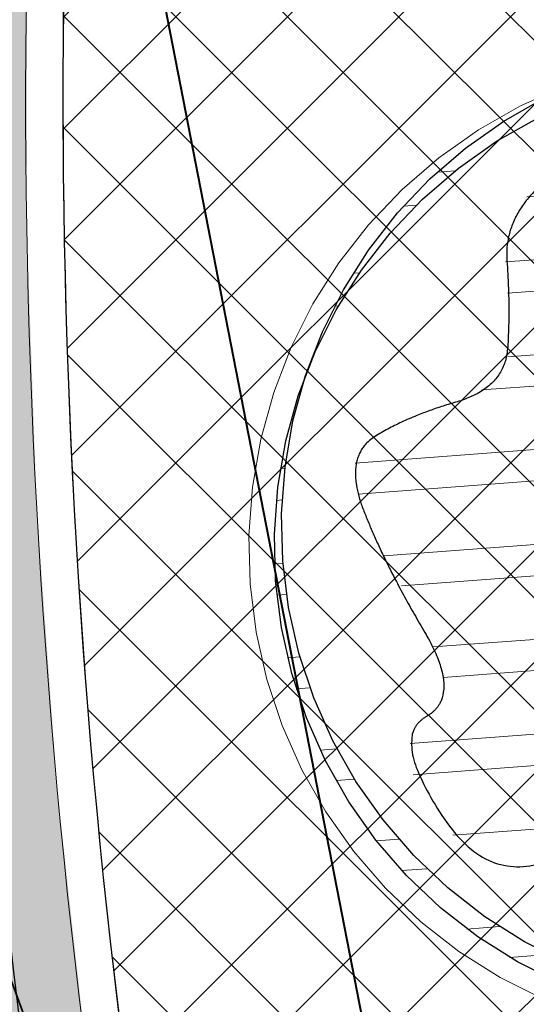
# Model space of a CAD drawing. Header units: metres. Extents: x 538891 to 1080079, y 6588829 to 13178720.
# Tile 31 of 256: x 538957.08 to 538959.11, y 6589557.1 to 6589561.06. Entities that reach past the tile are written whole.
import ezdxf

# ---------------------------------------------------------------- set-up
doc = ezdxf.new("R2010")
doc.units = ezdxf.units.M
doc.header["$LTSCALE"] = 0.4
doc.linetypes.add('#13_Kolde pst HP -xref$0$DASHED', pattern=[47.625, 31.75, -15.875])
doc.linetypes.add('#16_019061_PP_TL_liiklusskeem$0$DASHED2', pattern=[0.9375000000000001, 0.625, -0.3125000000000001])
doc.layers.add('KOLDE PST', color=7, linetype='Continuous')
pattern_1 = [(44.99999999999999, (0, 0), (-0.2694076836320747, 0.2694076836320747), []), (44.99999999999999, (0.1796052, 0), (-0.2694076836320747, 0.2694076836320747), [])]

# ---------------------------------------------------------------- blocks, each defined once
blk = doc.blocks.new('#9_019061_PP_TL (2D)')
at = {"linetype": 'Continuous', "lineweight": 0, "true_color": 0xd6d6d6}
h = blk.add_hatch(color=254, dxfattribs=at)
h.paths.add_polyline_path([(538956.6193590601, 6589596.41802614), (538956.3989647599, 6589594.93139164), (538955.55674598, 6589591.01676232), (538954.1327321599, 6589584.39795221), (538946.05537983, 6589550.90383911), (538946.13165292, 6589549.477311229), (538946.40056333, 6589548.074283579), (538946.85714852, 6589546.72064797), (538947.4929825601, 6589545.44138472), (538948.29633163, 6589544.26010166), (538949.25237051, 6589543.19859846), (538950.3434562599, 6589542.27646436), (538951.5494536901, 6589541.51071664), (538969.57501774, 6589536.75315713), (538970.39552595, 6589536.52723361), (538971.21104196, 6589536.283905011), (538972.0211965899, 6589536.02328146), (538972.82562312, 6589535.74548096), (538973.6239574, 6589535.450629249), (538974.41583806, 6589535.1388598), (538975.20090662, 6589534.81031375), (538975.97880782, 6589534.46514003), (538985.31473455, 6589530.20311808), (538985.8981604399, 6589529.94423779), (538986.48696187, 6589529.69782825), (538987.08087236, 6589529.46400116), (538987.67962307, 6589529.24286238), (538988.28294297, 6589529.034512), (538988.89055894, 6589528.83904434), (538989.50219595, 6589528.65654789), (538990.1175771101, 6589528.48710525), (539013.92108795, 6589522.20454904), (539014.57692044, 6589522.03665834), (539015.23804937, 6589521.89101471), (539015.90372037, 6589521.76778467), (539016.57317381, 6589521.66710883), (539017.24564573, 6589521.58910209), (539017.9203687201, 6589521.533853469), (539018.59657282, 6589521.50142601), (539019.27348638, 6589521.49185671), (539025.96162609, 6589521.51088948), (539026.83438784, 6589521.50385097), (539027.70678827, 6589521.47777195), (539028.57841202, 6589521.4326647), (539029.4488441, 6589521.3685507), (539030.31767011, 6589521.28546048), (539031.1844764, 6589521.18343359), (539032.04885027, 6589521.06251862), (539032.9103802, 6589520.92277313), (539044.81839483, 6589518.86013548), (539077.29701027, 6589513.2250818), (539077.29612205, 6589513.225235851), (539079.02421934, 6589512.91758629), (539080.74949958, 6589512.59451263), (539082.4718251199, 6589512.25604067), (539084.19105851, 6589511.9021974), (539085.90706257, 6589511.53301107), (539087.61970039, 6589511.14851113), (539089.32883531, 6589510.74872826), (539091.03433096, 6589510.33369436), (539276.90606721, 6589464.22134751), (539339.9936253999, 6589448.57014942), (539463.2277262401, 6589417.997380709), (539592.90629901, 6589386.49671385), (539593.49209626, 6589386.288094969), (539594.02229988, 6589385.96318826), (539594.47412995, 6589385.53595315), (539594.82817383, 6589385.02474557), (539595.06922021, 6589384.4515293), (539595.18691267, 6589383.840932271), (539595.1761946, 6589383.21918845), (539595.03752651, 6589382.61301074), (539593.52625963, 6589378.18230059), (539596.7400267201, 6589377.66405093), (539598.090793, 6589381.52482824), (539598.4094666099, 6589382.21502654), (539598.8526803, 6589382.832673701), (539599.40450341, 6589383.35556723), (539600.04509999, 6589383.7649111), (539600.75144304, 6589384.045990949), (539601.4981421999, 6589384.18870304), (539602.25835649, 6589384.1879174), (539603.0047590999, 6589384.04366227), (539622.83862668, 6589379.225749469), (539623.37004212, 6589379.092801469), (539623.89958709, 6589378.95258846), (539624.42716226, 6589378.805136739), (539624.9526686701, 6589378.65047396), (539625.4760077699, 6589378.488629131), (539625.99708141, 6589378.3196326), (539626.51579186, 6589378.14351607), (539627.03204182, 6589377.96031257), (539648.61442338, 6589370.13449057), (539669.02104417, 6589365.17744832), (539681.01929537, 6589364.91420599), (539681.156174, 6589364.90932643), (539681.29286762, 6589364.900699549), (539681.42927367, 6589364.888331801), (539681.56528977, 6589364.872232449), (539681.70081387, 6589364.85241358), (539681.83574428, 6589364.82889007), (539681.96997973, 6589364.80167956), (539682.1034195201, 6589364.77080249), (539700.86028847, 6589360.15904168), (539822.14262904, 6589329.98520529), (539839.2493774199, 6589325.72921695), (539975.19087125, 6589291.90832948), (539998.09488146, 6589286.210040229), (540004.49806329, 6589284.61699248), (540014.90875727, 6589282.02691567), (540081.53122417, 6589265.45191055), (540091.23903624, 6589263.03937474), (540093.08644646, 6589262.70172835), (540094.9573823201, 6589262.538852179), (540096.83534715, 6589262.55218234), (540098.7037823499, 6589262.74160131), (540100.5462133, 6589263.10543892), (540102.3463947, 6589263.64048709), (540104.08845377, 6589264.34202813), (540105.7570302, 6589265.20387632), (540119.54491084, 6589273.16693413), (540135.0211853, 6589282.10510754), (540150.08071912, 6589290.80259641), (540150.79983188, 6589291.121360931), (540151.56692414, 6589291.29543981), (540152.35318846, 6589291.318295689), (540153.1290974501, 6589291.18907022), (540153.86551258, 6589290.91261637), (540154.53477849, 6589290.499316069), (540155.11176152, 6589289.96469044), (540155.57479363, 6589289.328816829), (540156.315, 6589288.29), (540147.1726425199, 6589305.88626609), (540145.4996302, 6589308.99316915), (540145.7856587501, 6589308.19039577), (540145.9390198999, 6589307.3521012), (540145.95573054, 6589306.500057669), (540145.83535667, 6589305.65639449), (540145.58102465, 6589304.84302333), (540145.19933999, 6589304.081069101), (540144.70021583, 6589303.39032131), (540144.0966168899, 6589302.7887184), (540139.37331842, 6589298.965877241), (540138.75321435, 6589298.47207475), (540138.12535974, 6589297.98816512), (540137.48991238, 6589297.51426996), (540136.84703201, 6589297.0505084), (540136.1968802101, 6589296.596996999), (540135.53962038, 6589296.15384975), (540134.87541775, 6589295.72117803), (540134.2044392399, 6589295.29909061), (540108.4754501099, 6589279.39720579), (540107.332497, 6589278.725243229), (540106.16097061, 6589278.104436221), (540104.96315847, 6589277.535998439), (540103.7414001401, 6589277.02104017), (540102.49808197, 6589276.56056722), (540101.23563238, 6589276.155478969), (540099.95651721, 6589275.806566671), (540098.66323481, 6589275.51451178), (540097.1702847, 6589275.245979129), (540095.6669535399, 6589275.043481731), (540094.1561606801, 6589274.90741288), (540092.64084001, 6589274.83803683), (540091.12393418, 6589274.83548829), (540089.60838894, 6589274.899772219), (540088.0971474, 6589275.03076379), (540086.5931442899, 6589275.2282086), (540086.0127365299, 6589275.33417249), (540071.04459892, 6589278.06687555), (540070.7354442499, 6589278.13348394), (540045.33390995, 6589284.453132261), (540008.50654189, 6589293.61541403), (539981.79656241, 6589300.26059046), (539962.6338178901, 6589305.02809012), (539854.99138972, 6589331.80845238), (539839.26588418, 6589335.72080128), (539795.80243452, 6589346.53407395), (539779.96112543, 6589350.47523361), (539747.85217038, 6589358.4636213), (539745.86378398, 6589358.958312), (539683.74333918, 6589374.41325894), (539643.8005103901, 6589384.115908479), (539626.57290612, 6589388.30072492), (539624.4706958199, 6589388.81138003), (539620.5837311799, 6589389.75557594), (539620.0427497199, 6589389.89098812), (539619.50370868, 6589390.0339292), (539618.96671284, 6589390.18437141), (539618.43186657, 6589390.342285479), (539617.89927383, 6589390.50764075), (539617.36903814, 6589390.680405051), (539616.84126256, 6589390.860544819), (539616.31604968, 6589391.04802504), (539594.78122279, 6589398.90477751), (539574.37465845, 6589403.86180604), (539564.61568274, 6589406.2323923), (539550.3198177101, 6589406.91667554), (539550.20098996, 6589406.923781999), (539550.08236507, 6589406.93371529), (539549.96401027, 6589406.9464698), (539549.84599265, 6589406.96203829), (539549.72837911, 6589406.98041193), (539549.6112363, 6589407.00158031), (539549.49463065, 6589407.02553144), (539549.37862822, 6589407.052251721), (539480.2170212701, 6589423.85253488), (539479.28641654, 6589424.17865721), (539478.43791386, 6589424.68107552), (539477.70451598, 6589425.34024811), (539477.1147486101, 6589426.13053629), (539476.69155091, 6589427.02120158), (539476.45138327, 6589427.97760132), (539476.40358708, 6589428.96253607), (539476.55001905, 6589429.93769713), (539476.92070913, 6589431.41722542), (539476.93729025, 6589431.485579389), (539476.95419614, 6589431.55385376), (539476.9714264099, 6589431.62204699), (539476.98898067, 6589431.69015753), (539477.00685853, 6589431.75818386), (539477.02505957, 6589431.82612442), (539477.0435834, 6589431.89397769), (539477.06242958, 6589431.961742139), (539470.25729833, 6589433.64087184), (539470.21817861, 6589433.479828), (539469.7494416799, 6589431.55018198), (539469.42454196, 6589430.62220847), (539468.92433193, 6589429.775754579), (539468.2681516, 6589429.043551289), (539467.48137403, 6589428.4539113), (539466.5944221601, 6589428.02963468), (539465.64159247, 6589427.787127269), (539464.65972877, 6589427.7357663), (539463.68679757, 6589427.87753778), (539425.88646172, 6589437.25530673), (539382.40752409, 6589445.67583381), (539380.49885629, 6589446.05190841), (539378.5926672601, 6589446.440351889), (539376.68903717, 6589446.84114792), (539374.78804607, 6589447.254279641), (539372.88977389, 6589447.67972969), (539370.99430047, 6589448.11748016), (539369.1017055, 6589448.56751266), (539367.2120685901, 6589449.02980825), (539341.67913904, 6589455.364194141), (539278.59158085, 6589471.015392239), (539243.81345226, 6589479.6433911), (539240.0156879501, 6589480.58556675), (539092.71984464, 6589517.12773908), (539090.9535934, 6589517.5575579), (539089.1835732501, 6589517.97158241), (539087.4099254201, 6589518.36977955), (539085.63279142, 6589518.75211756), (539083.8523130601, 6589519.11856593), (539082.06863241, 6589519.46909542), (539080.28189178, 6589519.80367807), (539078.49223375, 6589520.12228717), (539055.0240151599, 6589524.192231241), (539045.0255156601, 6589525.93903653), (539044.50904631, 6589526.04558546), (539043.99402652, 6589526.15893394), (539043.48054581, 6589526.27906226), (539042.96869341, 6589526.405949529), (539042.45855829, 6589526.539573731), (539041.95022913, 6589526.6799116), (539041.44379426, 6589526.826938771), (539040.93934163, 6589526.98062937), (539020.28307481, 6589533.42304883), (539020.12443118, 6589533.47204631), (539019.96551883, 6589533.52016512), (539019.80634259, 6589533.56740367), (539019.6469073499, 6589533.61376052), (539019.48721798, 6589533.659234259), (539019.32727939, 6589533.70382348), (539019.16709645, 6589533.74752683), (539019.0066741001, 6589533.790342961), (539001.44627373, 6589538.42512996), (539000.92101949, 6589538.55618485), (539000.39241061, 6589538.67297552), (538999.86083439, 6589538.775416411), (538999.32668031, 6589538.86343246), (538998.79033972, 6589538.93695919), (538998.25220558, 6589538.99594272), (538997.71267217, 6589539.04033983), (538997.1721347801, 6589539.07011806), (538990.9006555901, 6589539.33053407), (538989.81956757, 6589539.390088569), (538988.7404874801, 6589539.478881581), (538987.66420594, 6589539.59684812), (538986.59151154, 6589539.74390177), (538985.52319023, 6589539.91993478), (538984.46002475, 6589540.12481817), (538983.40279407, 6589540.358401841), (538982.3522727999, 6589540.62051462), (538976.47726105, 6589542.17113007), (538972.35730031, 6589543.37616975), (538966.36673604, 6589545.17003587), (538965.4460479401, 6589545.54056831), (538964.5533182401, 6589545.97415169), (538963.69285868, 6589546.468692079), (538962.86882505, 6589547.02180097), (538962.08519723, 6589547.630806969), (538961.34575996, 6589548.29276874), (538960.65408453, 6589549.00448917), (538960.0135115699, 6589549.76253082), (538959.5405398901, 6589550.42618734), (538959.1105889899, 6589551.118491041), (538958.7253883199, 6589551.8366572), (538958.3864873, 6589552.57779706), (538958.09524914, 6589553.338929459), (538957.85284531, 6589554.1169928), (538957.66025086, 6589554.90885742), (538957.51824049, 6589555.7113381), (538957.35224053, 6589556.83292421), (538957.2279175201, 6589557.95989145), (538957.1454422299, 6589559.09069169), (538957.1049279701, 6589560.22377155), (538957.10643039, 6589561.35757449), (538957.14994742, 6589562.490543), (538957.23541928, 6589563.6211207), (538957.36272857, 6589564.7477545), (538957.41802208, 6589565.22883611), (538957.47601674, 6589565.70959958), (538957.5367107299, 6589566.19002974), (538957.6001021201, 6589566.67011143), (538957.66618892, 6589567.1498295), (538957.73496905, 6589567.62916883), (538957.80644033, 6589568.10811429), (538957.88060051, 6589568.58665077), (538959.07925321, 6589575.29774537), (538962.06392158, 6589589.12891518), (538963.30953681, 6589594.99819474), (538960.2147567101, 6589595.65498835)])
h.paths.add_polyline_path([(540045.4163160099, 6589280.48987601), (540045.22623295, 6589280.44193988), (540045.0491541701, 6589280.35784145), (540044.8918846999, 6589280.240812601), (540044.76046832, 6589280.09535067), (540044.6599552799, 6589279.92704568), (540044.59420825, 6589279.742365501), (540044.54592218, 6589279.54828188), (540044.51746776, 6589279.35432367), (540044.52739946, 6589279.158541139), (540044.5753356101, 6589278.96845809), (540044.6594340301, 6589278.791379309), (540044.77646289, 6589278.634109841), (540044.92192481, 6589278.50269345), (540045.0902298, 6589278.40218041), (540045.27490997, 6589278.33643337), (540051.09741887, 6589276.88785124), (540051.2913770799, 6589276.85939685), (540051.48715961, 6589276.869328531), (540051.6772426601, 6589276.91726467), (540051.85432145, 6589277.001363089), (540052.0115909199, 6589277.11839194), (540052.1430073, 6589277.26385387), (540052.24352034, 6589277.43215886), (540052.30926737, 6589277.61683904), (540052.35755344, 6589277.81092267), (540052.3860078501, 6589278.00488088), (540052.37607615, 6589278.20066341), (540052.32814001, 6589278.39074646), (540052.24404159, 6589278.56782524), (540052.12701273, 6589278.72509471), (540051.9815507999, 6589278.85651109), (540051.81324582, 6589278.95702413), (540051.62856565, 6589279.022771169), (540045.80605675, 6589280.4713533), (540045.61209854, 6589280.499807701)])
h.paths.add_polyline_path([(540147.29206106, 6589298.63119388), (540147.10115417, 6589298.58665197), (540146.9226052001, 6589298.505721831), (540141.72688054, 6589295.50498104), (540141.5675513, 6589295.39077234), (540141.43356419, 6589295.24767492), (540141.3300685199, 6589295.0811875), (540141.26104157, 6589294.897708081), (540141.229136, 6589294.70428768), (540141.23557793, 6589294.50835933), (540141.2801198, 6589294.317452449), (540141.36104989, 6589294.13890347), (540141.4752585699, 6589293.97957419), (540141.61835597, 6589293.84558704), (540141.7848434, 6589293.742091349), (540141.9683228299, 6589293.67306438), (540142.16174324, 6589293.64115882), (540142.35767161, 6589293.647600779), (540142.5485785, 6589293.69214269), (540142.72712747, 6589293.77307283), (540147.92285212, 6589296.77381361), (540148.08218137, 6589296.888022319), (540148.21616848, 6589297.03111974), (540148.31966415, 6589297.19760716), (540148.3886911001, 6589297.38108658), (540148.42059666, 6589297.57450698), (540148.4141547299, 6589297.77043533), (540148.3696128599, 6589297.96134221), (540148.28868277, 6589298.13989119), (540148.1744741, 6589298.299220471), (540148.03137669, 6589298.43320762), (540147.86488926, 6589298.53670331), (540147.68140984, 6589298.60573027), (540147.4879894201, 6589298.63763584)])
h.paths.add_polyline_path([(539856.18511559, 6589327.59509078), (539856.05014461, 6589327.56525111), (539855.92294231, 6589327.51114804), (539855.80782961, 6589327.43461938), (539855.70871677, 6589327.33826474), (539855.62897058, 6589327.22535719), (539855.57129992, 6589327.099732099), (539855.53766397, 6589326.96565676), (539855.529205, 6589326.827685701), (539855.54621051, 6589326.6905056), (539855.58810284, 6589326.558776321), (539855.65345894, 6589326.4369726), (539855.74005874, 6589326.32923197), (539855.84496053, 6589326.23921428), (539855.9646008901, 6589326.16997734), (539856.69578769, 6589325.84106684), (539857.43316573, 6589325.52628141), (539858.1764624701, 6589325.22573821), (539858.92540284, 6589324.93954846), (539859.6797096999, 6589324.66781807), (539860.43910393, 6589324.410647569), (539861.2033045, 6589324.16813215), (539861.97202864, 6589323.940361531), (539925.82766907, 6589308.05371527), (539926.02162729, 6589308.02526087), (539926.21740982, 6589308.03519256), (539926.40749287, 6589308.08312869), (539926.58457165, 6589308.16722711), (539926.7418411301, 6589308.28425597), (539926.8732575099, 6589308.4297179), (539926.97377055, 6589308.59802288), (539927.0395175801, 6589308.78270306), (539927.0878036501, 6589308.97678669), (539927.11625806, 6589309.1707449), (539927.10632636, 6589309.36652743), (539927.05839022, 6589309.55661048), (539926.9742918, 6589309.73368926), (539926.85726294, 6589309.89095873), (539926.7118010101, 6589310.02237511), (539926.5434960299, 6589310.122888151), (539926.35881586, 6589310.18863519), (539856.4599161, 6589327.578784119), (539856.3232704, 6589327.5996534)])
h.paths.add_polyline_path([(539798.46235621, 6589341.95593746), (539798.32738523, 6589341.9260978), (539798.20018292, 6589341.871994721), (539798.0850702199, 6589341.79546606), (539797.9859573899, 6589341.69911142), (539797.9062112, 6589341.586203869), (539797.84854054, 6589341.460578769), (539797.81490459, 6589341.32650344), (539797.8064456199, 6589341.18853238), (539797.8234511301, 6589341.05135227), (539797.86534346, 6589340.919623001), (539797.9306995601, 6589340.79781927), (539798.01729936, 6589340.690078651), (539798.1222011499, 6589340.60006096), (539798.2418415, 6589340.530824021), (539798.9730283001, 6589340.20191351), (539799.71040635, 6589339.88712809), (539800.45370309, 6589339.58658489), (539801.20264346, 6589339.300395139), (539801.95695032, 6589339.02866474), (539802.71634454, 6589338.771494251), (539803.48054512, 6589338.52897882), (539804.2492692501, 6589338.30120821), (539819.10635365, 6589334.604913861), (539819.31970767, 6589334.57361401), (539819.53506844, 6589334.58453889), (539819.74415979, 6589334.63726865), (539819.93894643, 6589334.72977693), (539820.1119428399, 6589334.85850868), (539820.25650084, 6589335.0185168), (539820.3670651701, 6589335.203652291), (539820.43938695, 6589335.40680046), (539820.4706868, 6589335.620154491), (539820.4597619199, 6589335.83551527), (539820.4070321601, 6589336.04460662), (539820.31452389, 6589336.23939327), (539820.18579215, 6589336.41238968), (539820.02578402, 6589336.5569477), (539819.8406485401, 6589336.667512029), (539819.63750035, 6589336.739833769), (539798.73715672, 6589341.9396308), (539798.6005110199, 6589341.960500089)])
h.paths.add_polyline_path([(539755.28621861, 6589352.67134982), (539755.0961355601, 6589352.623413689), (539754.9190567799, 6589352.53931527), (539754.76178731, 6589352.42228641), (539754.63037092, 6589352.27682448), (539754.52985789, 6589352.10851949), (539754.46411086, 6589351.92383932), (539754.41582479, 6589351.729755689), (539754.38737037, 6589351.53579748), (539754.39730207, 6589351.340014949), (539754.4452382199, 6589351.1499319), (539754.52933664, 6589350.972853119), (539754.6463654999, 6589350.81558365), (539754.79182742, 6589350.68416726), (539754.96013241, 6589350.583654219), (539755.14481258, 6589350.51790718), (539760.96732147, 6589349.06932506), (539761.16127969, 6589349.04087066), (539761.35706222, 6589349.05080234), (539761.54714527, 6589349.098738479), (539761.7242240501, 6589349.1828369), (539761.88149353, 6589349.299865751), (539762.01290991, 6589349.44532769), (539762.11342295, 6589349.613632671), (539762.17916998, 6589349.79831285), (539762.22745605, 6589349.992396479), (539762.25591046, 6589350.186354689), (539762.24597876, 6589350.38213722), (539762.19804262, 6589350.572220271), (539762.1139442, 6589350.74929905), (539761.99691534, 6589350.90656852), (539761.85145341, 6589351.0379849), (539761.68314843, 6589351.13849794), (539761.49846826, 6589351.20424498), (539755.67595936, 6589352.65282711), (539755.48200115, 6589352.681281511)])
h.paths.add_polyline_path([(539642.54214859, 6589380.47636161), (539642.33335267, 6589380.42247396), (539642.1390816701, 6589380.328887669), (539641.96680132, 6589380.19919922), (539641.82313225, 6589380.038392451), (539641.7135956, 6589379.852647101), (539641.64240056, 6589379.6491013), (539641.6122835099, 6589379.4355771), (539641.6244016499, 6589379.22028016), (539641.6782893, 6589379.01148422), (539641.77187558, 6589378.8172132), (539641.9015640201, 6589378.64493282), (539642.06237076, 6589378.50126372), (539642.24811611, 6589378.39172702), (539642.45166196, 6589378.320532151), (539681.4099190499, 6589368.8570483), (539681.54841263, 6589368.83684522), (539681.68824844, 6589368.84272579), (539681.82455682, 6589368.87448524), (539681.9525909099, 6589368.93101758), (539682.06789204, 6589369.01035411), (539682.16644493, 6589369.10973199), (539682.24481755, 6589369.22569047), (539682.30028063, 6589369.35419137), (539682.33090271, 6589369.490759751), (539682.3356174, 6589369.63063972), (539682.3142605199, 6589369.768960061), (539682.26757581, 6589369.90090388), (539682.19718902, 6589370.02187632), (539682.10555132, 6589370.12766463), (539681.99585393, 6589370.214584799), (539681.871917, 6589370.27960997), (539680.2452388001, 6589370.93262274), (539679.45451154, 6589371.235036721), (539678.6587776, 6589371.52401992), (539677.85826492, 6589371.79948907), (539677.05320301, 6589372.0613652), (539676.2438226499, 6589372.309573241), (539675.4303558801, 6589372.54404203), (539674.6130359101, 6589372.76470435), (539673.7920970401, 6589372.97149694), (539642.97096971, 6589380.4583627), (539642.75744552, 6589380.48847976)])
h.paths.add_polyline_path([(539565.66862971, 6589399.15205893), (539565.50140117, 6589399.08893708), (539565.3544343, 6589398.98719972), (539565.23647678, 6589398.85290238), (539565.15454958, 6589398.69403865), (539565.11352915, 6589398.52006429), (539565.11585706, 6589398.34133452), (539565.12791967, 6589398.24727604), (539565.15250473, 6589398.155689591), (539565.1891668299, 6589398.0682345), (539565.23724174, 6589397.986495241), (539565.29585845, 6589397.91195274), (539565.36395496, 6589397.845957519), (539565.44029753, 6589397.78970528), (539565.52350302, 6589397.744215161), (539566.23639982, 6589397.41421289), (539566.95673321, 6589397.100775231), (539567.68411836, 6589396.80406963), (539568.41816667, 6589396.52425461), (539569.15848598, 6589396.26147965), (539569.9046807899, 6589396.015885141), (539570.65635246, 6589395.787602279), (539571.41309941, 6589395.57675303), (539624.03794556, 6589382.79347116), (539624.23205846, 6589382.76609201), (539624.42778294, 6589382.77710851), (539624.61759741, 6589382.82609728), (539624.79420741, 6589382.91117573), (539624.95082591, 6589383.02907432), (539625.08143416, 6589383.17526229), (539625.18101293, 6589383.3441217), (539625.2457357, 6589383.529163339), (539625.29294549, 6589383.72351157), (539625.32032463, 6589383.91762448), (539625.3093081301, 6589384.11334897), (539625.2603193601, 6589384.30316346), (539625.1752409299, 6589384.47977348), (539625.05734235, 6589384.636392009), (539624.9111544, 6589384.76700028), (539624.74229499, 6589384.8665791), (539624.55725331, 6589384.93130171), (539566.02344365, 6589399.14995017), (539565.8461662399, 6589399.17280817)])
h.paths.add_polyline_path([(539480.80800888, 6589419.797377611), (539480.67255731, 6589419.76628876), (539480.54516705, 6589419.710742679), (539480.4302121, 6589419.63264656), (539480.33163948, 6589419.53468185), (539480.2528337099, 6589419.42021222), (539480.19650063, 6589419.29316802), (539480.16457456, 6589419.1579113), (539480.1581514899, 6589419.01908624), (539480.1774520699, 6589418.88145943), (539480.2218135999, 6589418.74975634), (539480.28971293, 6589418.62849903), (539480.3788186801, 6589418.52185094), (539480.4860714, 6589418.43347387), (539480.6077884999, 6589418.36640227), (539481.43060399, 6589418.01681999), (539482.25965203, 6589417.68228682), (539483.09465741, 6589417.36291382), (539483.9353429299, 6589417.05880701), (539484.78142951, 6589416.77006735), (539485.6326362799, 6589416.49679069), (539486.48868066, 6589416.23906775), (539487.34927847, 6589415.99698409), (539515.45534313, 6589409.16964352), (539515.6688673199, 6589409.139526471), (539515.88416424, 6589409.151644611), (539516.09296016, 6589409.20553226), (539516.2872311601, 6589409.29911855), (539516.45951152, 6589409.42880701), (539516.6031805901, 6589409.589613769), (539516.71271724, 6589409.77535913), (539516.78391228, 6589409.97890493), (539516.81402933, 6589410.19242913), (539516.80191119, 6589410.407726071), (539516.74802354, 6589410.616522), (539516.65443726, 6589410.81079303), (539516.52474882, 6589410.98307341), (539516.36394207, 6589411.12674251), (539516.17819673, 6589411.23627921), (539515.97465088, 6589411.30747408), (539481.08437581, 6589419.78279046), (539480.94687099, 6589419.802941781)])
h.paths.add_polyline_path([(539411.5175915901, 6589436.16216309), (539411.37908507, 6589436.12060954), (539411.25112754, 6589436.053247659), (539411.13847578, 6589435.962581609), (539411.04531757, 6589435.85198188), (539410.97511605, 6589435.72555997), (539410.93048078, 6589435.588015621), (539410.91307136, 6589435.444461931), (539410.92353483, 6589435.300235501), (539410.9614822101, 6589435.16069788), (539411.02550281, 6589435.03103635), (539411.1132166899, 6589434.916071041), (539411.22136312, 6589434.82007574), (539411.34592179, 6589434.746619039), (539411.48226222, 6589434.69843145), (539424.5419076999, 6589431.45850421), (539429.39479678, 6589430.25456586), (539429.58877377, 6589430.22623992), (539429.7845496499, 6589430.2363013), (539429.97460088, 6589430.28436333), (539430.15162389, 6589430.36857902), (539430.3088157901, 6589430.485712), (539430.44013578, 6589430.631260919), (539430.5405372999, 6589430.79963243), (539430.60616226, 6589430.98435601), (539430.6543198, 6589431.178471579), (539430.68237501, 6589431.37257976), (539430.6721781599, 6589431.56843964), (539430.62411756, 6589431.758584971), (539430.54002532, 6589431.93576725), (539430.4231071, 6589432.09323216), (539430.27781992, 6589432.224977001), (539430.10970225, 6589432.32597955), (539429.9251628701, 6589432.39238952), (539425.0843034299, 6589433.590980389), (539411.80545508, 6589436.16268312), (539411.66149815, 6589436.17636359)])
at = {"color": 1, "linetype": 'Continuous', "lineweight": 9, "true_color": 0xff0000, "flags": 128}
for points in [[(538964.1108012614, 6589598.412106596), (538963.5755061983, 6589596.251429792), (538963.1019342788, 6589594.019981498), (538962.1605875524, 6589589.619536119), (538959.0792532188, 6589575.297745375), (538957.88060051, 6589568.586650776, 0.01123365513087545), (538957.3627285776, 6589564.747754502, 0.0742676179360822), (538957.5182404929, 6589555.711338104, 0.1275511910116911), (538960.0135115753, 6589549.76253082, 0.1399234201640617), (538966.3667360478, 6589545.170035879), (538976.4772610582, 6589542.171130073), (538982.3522728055, 6589540.620514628, 0.05419097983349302), (538990.9006555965, 6589539.330534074), (538997.1721347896, 6589539.07011806, -0.05419032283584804), (539001.4462737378, 6589538.42512996), (539019.0066741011, 6589533.790342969, -0.01106967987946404), (539020.2830748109, 6589533.423048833), (539040.9393416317, 6589526.980629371, 0.03266426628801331), (539046.0140867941, 6589525.754765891), (539078.4922337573, 6589520.12228717, -0.01786729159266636), (539092.7198446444, 6589517.127739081), (539214.802525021, 6589486.840622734), (539219.6554858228, 6589485.636666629), (539240.0156879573, 6589480.585566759)], [(538964.2563995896, 6589598.376035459), (538963.7217129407, 6589596.217814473), (538963.2486410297, 6589593.988722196), (538962.3072504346, 6589589.588071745), (538959.2264525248, 6589575.268774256), (538958.0285300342, 6589568.56176805, 0.01123350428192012), (538957.5116325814, 6589564.729596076, 0.07429331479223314), (538957.666464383, 6589555.734412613, 0.1275603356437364), (538960.1321178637, 6589549.854367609, 0.1398214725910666), (538966.413683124, 6589545.312570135), (538976.5177374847, 6589542.315583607), (538982.3905520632, 6589540.765548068, 0.05419097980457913), (538990.9068788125, 6589539.480404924), (538997.1783580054, 6589539.21998891, -0.05419032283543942), (539001.4845529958, 6589538.5701634), (539019.0449533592, 6589533.935376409, -0.01106967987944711), (539020.3277360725, 6589533.566245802), (539040.9840028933, 6589527.12382634, 0.03266426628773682), (539046.0397177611, 6589525.902559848), (539078.5178647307, 6589520.270081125, -0.01786729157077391), (539092.755962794, 6589517.273325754), (539214.8386431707, 6589486.986209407), (539219.6916039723, 6589485.782253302), (539240.0518061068, 6589480.731153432)]]:
    blk.add_lwpolyline(points, format="xyb", dxfattribs=at)
at = {"color": 5, "linetype": 'Continuous', "lineweight": 35, "true_color": 0x0000ff, "flags": 128}
blk.add_lwpolyline([(538957.4049767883, 6589556.348496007), (538957.3890213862, 6589556.377976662), (538957.3883627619, 6589556.379890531), (538957.3875863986, 6589556.382146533), (538957.1418656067, 6589556.923572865), (538957.1246399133, 6589556.961528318), (538957.1157661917, 6589556.994256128), (538957.1149160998, 6589556.997391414), (538956.8979798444, 6589557.582893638)], dxfattribs=at)
at = {"color": 5, "linetype": 'Continuous', "lineweight": 40, "true_color": 0x0000ff, "flags": 128}
blk.add_lwpolyline([(538962.7004382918, 6589555.177072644), (538961.0652825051, 6589552.001545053), (538958.6376373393, 6589556.102430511), (538957.2061155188, 6589563.458535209)], dxfattribs=at)
blk = doc.blocks.new('KOLDE PST TL')
at = {"color": 7}
blk.add_blockref('#9_019061_PP_TL (2D)', (0, 0), dxfattribs=at)
blk = doc.blocks.new('#13_Kolde pst HP -xref$0$KASK')
at = {"linetype": 'Continuous', "lineweight": 5, "true_color": 0x00cc00}
h = blk.add_hatch(dxfattribs=at)
h.set_pattern_fill('#13_ANSI32', color=92, style=0, pattern_type=2)
h.set_pattern_definition(pattern_1)
edge = h.paths.add_edge_path()
edge.add_arc((-0.03095108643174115, 0.08041593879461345), 1.926441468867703, 0, 90.00000000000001)
edge.add_arc((-0.03095108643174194, 0.08041593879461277), 1.926441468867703, 90, 180)
edge.add_arc((-0.03095108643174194, 0.08041593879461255), 1.926441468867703, 180, 270)
edge.add_arc((-0.03095108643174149, 0.08041593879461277), 1.926441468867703, 270, 360)
edge.add_arc((0.08015648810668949, 0.1108524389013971), 1.815589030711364, 359.0394496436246, 450.0000000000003)
edge.add_line((0.0801564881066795, 1.926441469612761), (-4.579669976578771e-16, 1.926441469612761))
edge.add_arc((-1.13686837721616e-16, 7.450581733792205e-10), 1.926441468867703, 90.00000000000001, 180)
edge.add_line((-1.926441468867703, 7.450580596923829e-10), (-1.926441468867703, 7.450578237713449e-10))
edge.add_line((-1.926441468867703, 7.450578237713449e-10), (-1.926441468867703, 7.450576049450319e-10))
edge.add_arc((-1.13686837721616e-16, 7.450579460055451e-10), 1.926441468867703, 180, 270)
edge.add_line((5.048709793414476e-32, -1.926441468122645), (2.273736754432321e-16, -1.926441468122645))
edge.add_arc((0, 7.450581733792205e-10), 1.926441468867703, 270, 360)
edge.add_line((1.926441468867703, 7.450580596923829e-10), (1.895490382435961, 0.08041593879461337))
h = blk.add_hatch(dxfattribs=at)
h.set_pattern_fill('#13_ANSI32', color=92, style=0, pattern_type=2)
h.set_pattern_definition(pattern_1)
h.paths.add_polyline_path([(-0.5467557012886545, -1.382114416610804), (-0.5415857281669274, -1.367672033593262), (-0.5395900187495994, -1.344766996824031), (-0.5398120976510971, -1.32330524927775), (-0.5422519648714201, -1.303286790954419), (-0.5469096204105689, -1.284711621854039), (-0.5537850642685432, -1.267579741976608), (-0.562878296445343, -1.251891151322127), (-0.5741893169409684, -1.237645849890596), (-0.5877181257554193, -1.224843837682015), (-0.6031266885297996, -1.212767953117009), (-0.6200769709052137, -1.200701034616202), (-0.6385689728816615, -1.188643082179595), (-0.6586026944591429, -1.176594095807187), (-0.6801781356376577, -1.164554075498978), (-0.7032952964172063, -1.152523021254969), (-0.7279541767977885, -1.140500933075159), (-0.7541547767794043, -1.128487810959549), (-0.782213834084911, -1.116298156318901), (-0.8124480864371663, -1.103746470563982), (-0.84485753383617, -1.09083275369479), (-0.879442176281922, -1.077557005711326), (-0.9162020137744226, -1.063919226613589), (-0.9551370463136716, -1.049919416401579), (-0.9962472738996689, -1.035557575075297), (-1.039532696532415, -1.020833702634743), (-1.082563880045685, -1.005928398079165), (-1.122911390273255, -0.9910222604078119), (-1.160575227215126, -0.976115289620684), (-1.195555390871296, -0.9612074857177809), (-1.227851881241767, -0.946298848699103), (-1.257464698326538, -0.9313893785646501), (-1.28439384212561, -0.9164790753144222), (-1.308639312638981, -0.9015679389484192), (-1.330684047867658, -0.8866578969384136), (-1.351010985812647, -0.8717508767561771), (-1.369620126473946, -0.8568468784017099), (-1.386511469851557, -0.841945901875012), (-1.401685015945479, -0.8270479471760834), (-1.415140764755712, -0.8121530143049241), (-1.426878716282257, -0.7972611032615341), (-1.436898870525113, -0.7823722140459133), (-1.445015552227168, -0.7672064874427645), (-1.451043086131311, -0.7514840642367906), (-1.454981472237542, -0.735204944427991), (-1.45683071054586, -0.7183691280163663), (-1.456590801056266, -0.7009766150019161), (-1.454261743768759, -0.6830274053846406), (-1.449843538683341, -0.6645214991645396), (-1.44333618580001, -0.6454588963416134), (-1.435629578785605, -0.6262876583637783), (-1.427613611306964, -0.6074558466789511), (-1.419288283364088, -0.5889634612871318), (-1.410653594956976, -0.5708105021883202), (-1.401709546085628, -0.5529969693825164), (-1.392456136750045, -0.5355228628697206), (-1.382893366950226, -0.5183881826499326), (-1.373021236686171, -0.5015929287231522), (-1.363008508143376, -0.4849484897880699), (-1.353023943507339, -0.4682662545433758), (-1.343067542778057, -0.4515462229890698), (-1.333139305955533, -0.4347883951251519), (-1.323239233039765, -0.4179927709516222), (-1.313367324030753, -0.4011593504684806), (-1.303523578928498, -0.3842881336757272), (-1.293707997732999, -0.3673791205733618), (-1.284105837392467, -0.3502150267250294), (-1.274902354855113, -0.3325785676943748), (-1.266097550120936, -0.3144697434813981), (-1.257691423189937, -0.2958885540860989), (-1.249683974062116, -0.2768349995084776), (-1.242075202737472, -0.257309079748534), (-1.234865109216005, -0.2373107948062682), (-1.228053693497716, -0.2168401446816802), (-1.222552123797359, -0.1963146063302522), (-1.219271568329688, -0.1761516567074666), (-1.218212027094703, -0.1563512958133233), (-1.219373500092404, -0.1369135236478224), (-1.222755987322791, -0.1178383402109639), (-1.228359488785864, -0.09912574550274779), (-1.236184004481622, -0.08077573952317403), (-1.246229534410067, -0.06278832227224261), (-1.257593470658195, -0.04522564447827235), (-1.269373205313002, -0.02814985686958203), (-1.281568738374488, -0.0115609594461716), (-1.294180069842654, 0.00454104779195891), (-1.307207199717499, 0.0201561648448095), (-1.320650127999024, 0.03528439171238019), (-1.334508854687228, 0.04992572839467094), (-1.348783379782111, 0.06408017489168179), (-1.363277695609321, 0.07803461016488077), (-1.377795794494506, 0.09207591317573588), (-1.392337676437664, 0.1062040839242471), (-1.406903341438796, 0.1204191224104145), (-1.421492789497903, 0.1347210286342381), (-1.436106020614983, 0.1491098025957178), (-1.450743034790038, 0.1635854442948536), (-1.465403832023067, 0.1781479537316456), (-1.479912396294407, 0.1932573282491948), (-1.494092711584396, 0.2093735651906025), (-1.507944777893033, 0.2264966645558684), (-1.52146859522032, 0.2446266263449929), (-1.534664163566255, 0.2637634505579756), (-1.547531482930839, 0.2839071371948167), (-1.560070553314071, 0.3050576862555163), (-1.572281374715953, 0.3272150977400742), (-1.583242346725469, 0.3501736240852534), (-1.592031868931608, 0.3737275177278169), (-1.598649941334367, 0.3978767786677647), (-1.603096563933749, 0.4226214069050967), (-1.605371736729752, 0.4479614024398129), (-1.605475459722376, 0.4738967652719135), (-1.603407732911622, 0.5004274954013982), (-1.59916855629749, 0.5275535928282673), (-1.593439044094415, 0.5545335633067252), (-1.586900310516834, 0.5806259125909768), (-1.579552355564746, 0.6058306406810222), (-1.571395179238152, 0.6301477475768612), (-1.562428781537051, 0.6535772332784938), (-1.552653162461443, 0.6761190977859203), (-1.542068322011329, 0.6977733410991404), (-1.530674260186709, 0.718539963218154), (-1.518258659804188, 0.738759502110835), (-1.504609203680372, 0.7587724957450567), (-1.489725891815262, 0.7785789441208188), (-1.473608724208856, 0.7981788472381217), (-1.456257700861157, 0.8175722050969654), (-1.437672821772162, 0.8367590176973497), (-1.417854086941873, 0.8557392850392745), (-1.396801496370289, 0.87451300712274), (-1.374818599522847, 0.892309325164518), (-1.352208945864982, 0.9083573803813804), (-1.328972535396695, 0.9226571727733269), (-1.305109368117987, 0.9352087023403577), (-1.280619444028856, 0.9460119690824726), (-1.255502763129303, 0.9550669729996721), (-1.229759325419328, 0.9623737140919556), (-1.203389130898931, 0.9679321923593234), (-1.177054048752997, 0.9723730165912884), (-1.151415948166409, 0.9763267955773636), (-1.12647482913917, 0.9797935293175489), (-1.102230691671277, 0.9827732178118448), (-1.078683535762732, 0.9852658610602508), (-1.055833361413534, 0.9872714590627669), (-1.033680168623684, 0.9887900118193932), (-1.012223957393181, 0.9898215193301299), (-0.9912270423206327, 0.9906679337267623), (-0.9704517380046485, 0.9916312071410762), (-0.9498980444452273, 0.9927113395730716), (-0.9295659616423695, 0.9939083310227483), (-0.909455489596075, 0.9952221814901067), (-0.889566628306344, 0.9966528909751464), (-0.8698993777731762, 0.9982004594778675), (-0.8504537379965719, 0.9998648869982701), (-0.8311164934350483, 1.002001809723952), (-0.8117744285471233, 1.004966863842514), (-0.7924275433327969, 1.008760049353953), (-0.7730758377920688, 1.01338136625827), (-0.7537193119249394, 1.018830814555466), (-0.7343579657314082, 1.025108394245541), (-0.7149917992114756, 1.032214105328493), (-0.6956208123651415, 1.040147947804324), (-0.6769326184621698, 1.049494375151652), (-0.6596148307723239, 1.060837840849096), (-0.643667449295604, 1.074178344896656), (-0.6290904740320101, 1.089515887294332), (-0.6158839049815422, 1.106850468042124), (-0.6040477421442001, 1.126182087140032), (-0.593581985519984, 1.147510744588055), (-0.5844866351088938, 1.170836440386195), (-0.5763354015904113, 1.195025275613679), (-0.5687019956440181, 1.218943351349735), (-0.561586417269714, 1.242590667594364), (-0.5549886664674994, 1.265967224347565), (-0.548908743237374, 1.289073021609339), (-0.543346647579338, 1.311908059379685), (-0.5383023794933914, 1.334472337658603), (-0.533775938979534, 1.356765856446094), (-0.5293689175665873, 1.378989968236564), (-0.524682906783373, 1.401346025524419), (-0.5197179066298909, 1.42383402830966), (-0.514473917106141, 1.446453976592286), (-0.5089509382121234, 1.469205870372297), (-0.5031489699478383, 1.492089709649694), (-0.4970680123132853, 1.515105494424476), (-0.4907080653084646, 1.538253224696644), (-0.4836547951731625, 1.560326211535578), (-0.4754938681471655, 1.580117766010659), (-0.4662252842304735, 1.597627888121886), (-0.4558490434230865, 1.612856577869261), (-0.4443651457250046, 1.625803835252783), (-0.4317735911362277, 1.636469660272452), (-0.4180743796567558, 1.644854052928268), (-0.4032675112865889, 1.650957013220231), (-0.3878293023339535, 1.655401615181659), (-0.3722360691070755, 1.658810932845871), (-0.3564878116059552, 1.661184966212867), (-0.3405845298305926, 1.662523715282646), (-0.3245262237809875, 1.66282718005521), (-0.30831289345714, 1.662095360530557), (-0.2919445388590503, 1.660328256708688), (-0.275421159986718, 1.657525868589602), (-0.2579600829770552, 1.653635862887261), (-0.2387786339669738, 1.648605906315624), (-0.2178768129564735, 1.64243599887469), (-0.1952546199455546, 1.63512614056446), (-0.1709120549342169, 1.626676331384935), (-0.1448491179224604, 1.617086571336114), (-0.1170658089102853, 1.606356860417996), (-0.08756212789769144, 1.594487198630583), (-0.05639524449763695, 1.5819962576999), (-0.02362232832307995, 1.569402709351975), (0.01075662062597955, 1.556706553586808), (0.04674160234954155, 1.543907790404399), (0.08433261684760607, 1.531006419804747), (0.1235296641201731, 1.518002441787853), (0.1643327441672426, 1.504895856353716), (0.2067418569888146, 1.491686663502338), (0.2492030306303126, 1.47917752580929), (0.29016229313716, 1.468171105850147), (0.3296196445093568, 1.458667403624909), (0.367575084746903, 1.450666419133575), (0.4040286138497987, 1.444168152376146), (0.4389802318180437, 1.439172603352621), (0.4724299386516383, 1.435679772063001), (0.5043777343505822, 1.433689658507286), (0.5350275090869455, 1.432548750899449), (0.5645831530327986, 1.431603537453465), (0.5930446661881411, 1.430854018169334), (0.6204120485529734, 1.430300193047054), (0.646685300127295, 1.429942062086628), (0.6718644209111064, 1.429779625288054), (0.6959494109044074, 1.429812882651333), (0.7189402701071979, 1.430041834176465), (0.7411046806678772, 1.430278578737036), (0.7627103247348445, 1.430335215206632), (0.7837572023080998, 1.430211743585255), (0.8042453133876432, 1.429908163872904), (0.8241746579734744, 1.429424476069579), (0.843545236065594, 1.42876068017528), (0.8623570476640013, 1.427916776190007), (0.8806100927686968, 1.42689276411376), (0.8983003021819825, 1.425444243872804), (0.9154236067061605, 1.423326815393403), (0.9319800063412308, 1.420540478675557), (0.9479695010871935, 1.417085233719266), (0.9633920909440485, 1.41296108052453), (0.9782477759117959, 1.408168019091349), (0.9925365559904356, 1.402706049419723), (1.006258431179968, 1.396575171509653), (1.018726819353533, 1.38939881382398), (1.029255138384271, 1.380800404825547), (1.037843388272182, 1.370779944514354), (1.044491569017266, 1.359337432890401), (1.049199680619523, 1.346472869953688), (1.051967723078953, 1.332186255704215), (1.052795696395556, 1.316477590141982), (1.051683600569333, 1.299346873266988), (1.04937549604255, 1.281518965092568), (1.046615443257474, 1.263718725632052), (1.043403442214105, 1.245946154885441), (1.039739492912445, 1.228201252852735), (1.035623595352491, 1.210484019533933), (1.031055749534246, 1.192794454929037), (1.026035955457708, 1.175132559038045), (1.020564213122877, 1.157498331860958), (1.014690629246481, 1.139461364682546), (1.008465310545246, 1.120591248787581), (1.001888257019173, 1.100887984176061), (0.9949594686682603, 1.080351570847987), (0.9876789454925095, 1.058982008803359), (0.98004668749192, 1.036779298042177), (0.9720626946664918, 1.013743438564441), (0.963726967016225, 0.989874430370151), (0.9555956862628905, 0.9654057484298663), (0.948225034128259, 0.940570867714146), (0.9416150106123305, 0.9153697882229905), (0.9357656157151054, 0.8898025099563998), (0.9306768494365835, 0.8638690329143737), (0.9263487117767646, 0.8375693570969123), (0.922781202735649, 0.8109034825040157), (0.9199743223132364, 0.7838714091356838), (0.9185285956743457, 0.757370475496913), (0.9190445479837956, 0.7322980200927), (0.9215221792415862, 0.7086540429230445), (0.9259614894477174, 0.6864385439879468), (0.9323624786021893, 0.6656515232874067), (0.9407251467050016, 0.6462929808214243), (0.9510494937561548, 0.6283629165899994), (0.9633355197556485, 0.6118613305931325), (0.977408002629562, 0.5961778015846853), (0.9930917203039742, 0.5807019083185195), (1.010386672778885, 0.5654336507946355), (1.029292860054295, 0.5503730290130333), (1.049810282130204, 0.5355200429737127), (1.071938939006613, 0.520874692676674), (1.09567883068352, 0.5064369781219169), (1.121029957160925, 0.4922068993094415), (1.147796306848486, 0.4781899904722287), (1.175781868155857, 0.4643917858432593), (1.204986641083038, 0.4508122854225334), (1.235410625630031, 0.4374514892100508), (1.267053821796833, 0.4243093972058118), (1.299916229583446, 0.4113860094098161), (1.33399784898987, 0.3986813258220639), (1.369298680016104, 0.3861953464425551), (1.404632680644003, 0.3735443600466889), (1.438813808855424, 0.3603446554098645), (1.471842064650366, 0.3465962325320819), (1.503717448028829, 0.3322990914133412), (1.534439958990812, 0.3174532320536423), (1.564009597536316, 0.3020586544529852), (1.592426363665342, 0.2861153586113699), (1.619690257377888, 0.2696233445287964), (1.64460684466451, 0.2522890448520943), (1.665981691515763, 0.2338188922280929), (1.683814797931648, 0.2142128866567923), (1.698106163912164, 0.1934710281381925), (1.708855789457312, 0.1715933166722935), (1.716063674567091, 0.1485797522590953), (1.7197298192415, 0.1244303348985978), (1.719854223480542, 0.09914506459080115), (1.717567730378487, 0.0729352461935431), (1.714001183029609, 0.04601218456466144), (1.709154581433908, 0.01837587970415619), (1.703027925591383, -0.009973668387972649), (1.695621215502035, -0.03903645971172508), (1.686934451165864, -0.06881249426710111), (1.676967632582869, -0.0993017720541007), (1.665720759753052, -0.1305042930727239), (1.653276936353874, -0.1627998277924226), (1.639719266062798, -0.1965681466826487), (1.625047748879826, -0.2318092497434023), (1.609262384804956, -0.2685231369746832), (1.592363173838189, -0.3067098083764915), (1.574350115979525, -0.3463692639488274), (1.555223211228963, -0.3875015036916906), (1.534982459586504, -0.4301065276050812), (1.514798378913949, -0.4726661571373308), (1.4958414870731, -0.5136622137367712), (1.478111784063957, -0.5530946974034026), (1.461609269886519, -0.5909636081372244), (1.446333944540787, -0.627268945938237), (1.432285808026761, -0.6620107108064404), (1.41946486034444, -0.6951889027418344), (1.407871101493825, -0.7268035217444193), (1.39704241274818, -0.7570744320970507), (1.386516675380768, -0.7862214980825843), (1.376293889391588, -0.8142447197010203), (1.366374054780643, -0.8411440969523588), (1.35675717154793, -0.8669196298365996), (1.347443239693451, -0.8915713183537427), (1.338432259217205, -0.9150991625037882), (1.329724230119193, -0.937503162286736), (1.321064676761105, -0.959039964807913), (1.312199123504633, -0.9799662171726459), (1.303127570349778, -1.000281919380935), (1.293850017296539, -1.019987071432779), (1.284366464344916, -1.03908167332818), (1.274676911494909, -1.057565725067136), (1.264781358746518, -1.075439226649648), (1.254679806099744, -1.092702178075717), (1.243869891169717, -1.109408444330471), (1.231849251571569, -1.125611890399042), (1.218617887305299, -1.141312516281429), (1.204175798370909, -1.156510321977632), (1.188522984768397, -1.171205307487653), (1.171659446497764, -1.185397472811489), (1.153585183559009, -1.199086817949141), (1.134300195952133, -1.212273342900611), (1.113745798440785, -1.223830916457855), (1.091863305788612, -1.232633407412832), (1.068652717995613, -1.238680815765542), (1.044114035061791, -1.241973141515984), (1.018247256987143, -1.24251038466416), (0.9910523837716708, -1.240292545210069), (0.962529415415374, -1.235319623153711), (0.9326783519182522, -1.227591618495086), (0.902793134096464, -1.218599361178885), (0.874167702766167, -1.209833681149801), (0.8468020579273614, -1.201294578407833), (0.820696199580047, -1.192982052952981), (0.7958501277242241, -1.184896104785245), (0.7722638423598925, -1.177036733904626), (0.7499373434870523, -1.169403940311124), (0.7288706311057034, -1.161997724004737), (0.7085088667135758, -1.154834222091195), (0.6882972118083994, -1.147929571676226), (0.6682356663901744, -1.14128377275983), (0.6483242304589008, -1.134896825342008), (0.6285629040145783, -1.128768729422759), (0.6089516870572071, -1.122899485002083), (0.5894905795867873, -1.11728909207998), (0.5701795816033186, -1.11193755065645), (0.5507546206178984, -1.107134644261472), (0.5309516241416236, -1.103170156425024), (0.5107705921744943, -1.100044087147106), (0.4902115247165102, -1.097756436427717), (0.4692744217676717, -1.096307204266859), (0.4479592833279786, -1.095696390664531), (0.4262661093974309, -1.095923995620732), (0.4041948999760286, -1.096990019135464), (0.3827045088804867, -1.099815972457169), (0.3627537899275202, -1.105323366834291), (0.3443427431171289, -1.11351220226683), (0.3274713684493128, -1.124382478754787), (0.3121396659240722, -1.13793419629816), (0.2983476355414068, -1.154167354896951), (0.2860952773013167, -1.173081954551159), (0.2753825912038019, -1.194677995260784), (0.2656851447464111, -1.21723867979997), (0.256478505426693, -1.239047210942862), (0.2477626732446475, -1.260103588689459), (0.2395376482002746, -1.280407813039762), (0.2318034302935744, -1.29995988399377), (0.2245600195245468, -1.318759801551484), (0.2178074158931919, -1.336807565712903), (0.2115456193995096, -1.354103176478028), (0.2054250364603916, -1.370970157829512), (0.1990960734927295, -1.387732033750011), (0.1925587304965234, -1.404388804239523), (0.1858130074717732, -1.420940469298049), (0.1788589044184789, -1.437387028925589), (0.1716964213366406, -1.453728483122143), (0.1643255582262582, -1.469964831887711), (0.1567463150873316, -1.486096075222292), (0.1486639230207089, -1.502067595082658), (0.1397836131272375, -1.517824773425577), (0.1301053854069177, -1.533367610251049), (0.1196292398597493, -1.548696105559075), (0.1083551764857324, -1.563810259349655), (0.096283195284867, -1.578710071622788), (0.08341329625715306, -1.593395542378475), (0.06974547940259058, -1.607866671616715), (0.0551557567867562, -1.621437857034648), (0.03952014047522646, -1.633423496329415), (0.02283863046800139, -1.643823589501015), (0.005111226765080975, -1.652638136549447), (-0.01366207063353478, -1.659867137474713), (-0.03348126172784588, -1.665510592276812), (-0.05434634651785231, -1.669568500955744), (-0.07625732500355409, -1.67204086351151), (-0.09906479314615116, -1.673257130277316), (-0.1226193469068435, -1.673546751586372), (-0.1469209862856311, -1.672909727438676), (-0.171969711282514, -1.67134605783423), (-0.1977655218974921, -1.668855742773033), (-0.2243084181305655, -1.665438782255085), (-0.2515983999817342, -1.661095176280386), (-0.2796354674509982, -1.655824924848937), (-0.3075864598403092, -1.649296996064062), (-0.334618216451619, -1.641180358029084), (-0.3607307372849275, -1.631475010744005), (-0.3859240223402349, -1.620180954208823), (-0.4101980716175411, -1.60729818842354), (-0.4335528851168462, -1.592826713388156), (-0.45598846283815, -1.576766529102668), (-0.4775048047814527, -1.55911763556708), (-0.4970841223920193, -1.540417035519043), (-0.513708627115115, -1.521201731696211), (-0.5273783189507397, -1.501471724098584), (-0.5380931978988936, -1.481227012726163), (-0.5458532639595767, -1.460467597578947), (-0.5506585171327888, -1.439193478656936), (-0.55250895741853, -1.41740465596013), (-0.5514045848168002, -1.395101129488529)])
at = {"color": 92, "linetype": 'Continuous', "lineweight": 30, "true_color": 0x00cc00, "flags": 128}
for points in [[(0.5282653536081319, -1.763073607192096), (0.3448790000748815, -1.809009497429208), (0.1578731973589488, -1.836749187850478), (-0.03095108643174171, -1.84602553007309), (-0.2197753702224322, -1.836749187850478), (-0.406781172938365, -1.809009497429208), (-0.5901675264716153, -1.763073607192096), (-0.7681683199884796, -1.699383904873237), (-0.9390693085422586, -1.618553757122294), (-1.101224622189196, -1.521361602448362), (-1.253072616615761, -1.408743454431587), (-1.393150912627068, -1.281783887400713), (-1.520110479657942, -1.141705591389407), (-1.632728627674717, -0.9898575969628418), (-1.729920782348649, -0.8277022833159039), (-1.810750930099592, -0.656801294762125), (-1.874440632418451, -0.4788005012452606), (-1.920376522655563, -0.2954141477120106), (-1.948116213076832, -0.1084083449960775), (-1.957392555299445, 0.080415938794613), (-1.948116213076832, 0.2692402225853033), (-1.920376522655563, 0.4562460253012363), (-1.874440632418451, 0.6396323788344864), (-1.810750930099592, 0.8176331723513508)], [(0.5592164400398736, -1.843489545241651), (0.3758300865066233, -1.889425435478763), (0.1888242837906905, -1.917165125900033), (0, -1.926441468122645), (-0.1888242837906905, -1.917165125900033), (-0.3758300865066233, -1.889425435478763), (-0.5592164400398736, -1.843489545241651), (-0.7372172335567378, -1.779799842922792), (-0.9081182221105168, -1.698969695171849), (-1.070273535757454, -1.601777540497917), (-1.222121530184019, -1.489159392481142), (-1.362199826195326, -1.362199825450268), (-1.4891593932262, -1.222121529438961), (-1.601777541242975, -1.070273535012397), (-1.698969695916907, -0.9081182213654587), (-1.77979984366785, -0.7372172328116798), (-1.843489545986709, -0.5592164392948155), (-1.889425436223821, -0.3758300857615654), (-1.917165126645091, -0.1888242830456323), (-1.926441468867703, 7.450581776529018e-10), (-1.917165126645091, 0.1888242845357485), (-1.889425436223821, 0.3758300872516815), (-1.843489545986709, 0.5592164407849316), (-1.77979984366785, 0.737217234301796)]]:
    blk.add_lwpolyline(points, dxfattribs=at)
at = {"color": 92, "linetype": 'Continuous', "lineweight": 5, "true_color": 0x00cc00, "flags": 128}
blk.add_lwpolyline([(0.5527971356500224, -1.934881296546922), (0.3633960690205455, -1.98232379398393), (0.1702568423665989, -2.010973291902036), (-0.02476050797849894, -2.02055387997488), (-0.2197778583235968, -2.010973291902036), (-0.4129170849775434, -1.98232379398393), (-0.6023181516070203, -1.934881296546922), (-0.7861570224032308, -1.869102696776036), (-0.9626632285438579, -1.785621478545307), (-1.13013691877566, -1.685241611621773), (-1.286965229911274, -1.568929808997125), (-1.431637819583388, -1.437806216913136), (-1.562761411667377, -1.293133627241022), (-1.679073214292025, -1.136305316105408), (-1.77945308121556, -0.9688316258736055), (-1.862934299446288, -0.7923254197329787), (-1.928712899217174, -0.6084865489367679), (-1.976155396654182, -0.4190854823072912), (-2.004804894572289, -0.2259462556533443), (-2.014385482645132, -0.03092890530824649), (-2.004804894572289, 0.1640884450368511), (-1.976155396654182, 0.357227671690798), (-1.928712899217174, 0.5466287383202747), (-1.862934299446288, 0.7304676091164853), (-1.77945308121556, 0.9069738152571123)], dxfattribs=at)
at = {"color": 92, "linetype": 'Continuous', "lineweight": 30, "true_color": 0x00cc00}
blk.add_open_spline([(-0.5467557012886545, -1.382114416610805), (-0.4894500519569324, -1.222030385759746), (-1.067876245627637, -1.02759953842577), (-1.483859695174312, -0.8074444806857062), (-1.393863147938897, -0.5147163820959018), (-1.16992279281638, -0.1711343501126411), (-1.363981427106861, 0.087402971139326), (-1.633881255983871, 0.3588212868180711), (-1.534187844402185, 0.8471504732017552), (-0.9339961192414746, 0.9750419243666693), (-0.5754655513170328, 1.087757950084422), (-0.5073803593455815, 1.628191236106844), (-0.0876610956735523, 1.589546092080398), (0.7813010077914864, 1.438528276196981), (1.094941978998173, 1.377438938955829), (0.9694522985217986, 1.021629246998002), (0.8863865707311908, 0.6384504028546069), (1.268434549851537, 0.4033127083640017), (1.852911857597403, 0.1634311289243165), (1.435626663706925, -0.5977031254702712), (1.192432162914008, -1.372666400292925), (0.3517067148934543, -0.9374530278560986), (0.1677324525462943, -1.749962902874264), (-0.6040613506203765, -1.542198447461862), (-0.5467557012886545, -1.382114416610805)], degree=2, dxfattribs=at)
blk = doc.blocks.new('#13_KOLDE TAIM (2D)')
at = {"linetype": 'Continuous', "lineweight": 5, "true_color": 0xcc9900}
h = blk.add_hatch(dxfattribs=at)
h.set_pattern_fill('#13_ANSI37', color=42, style=0, pattern_type=2)
h.set_pattern_definition([(45, (0, 0), (-0.2245064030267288, 0.2245064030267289), []), (135, (0, 0), (-0.2245064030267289, -0.2245064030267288), [])])
edge = h.paths.add_edge_path()
edge.add_line((538961.632109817, 6589556.233650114), (538961.1990446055, 6589559.124424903))
edge.add_line((538961.1990446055, 6589559.124424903), (538962.0008044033, 6589559.847233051))
edge.add_line((538962.0008044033, 6589559.847233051), (538959.4999332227, 6589576.540920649))
edge.add_line((538959.4999332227, 6589576.540920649), (538959.5000242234, 6589576.540313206))
edge.add_line((538959.5000242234, 6589576.540313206), (538959.2073613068, 6589575.161885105))
edge.add_line((538959.2073613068, 6589575.161885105), (538958.0282637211, 6589568.560276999))
edge.add_arc((539053.3139841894, 6589553.646247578), 96.44582312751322, 171.1042940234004, 173.6313778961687)
edge.add_arc((538987.6887459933, 6589560.749958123), 30.43838560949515, 173.2180353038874, 189.4873961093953)
edge.add_arc((538976.255991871, 6589559.305122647), 18.92943217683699, 190.8780346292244, 200.6095432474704)
edge.add_line((538958.5380259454, 6589552.64200881), (538961.9740730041, 6589553.950994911))
edge.add_line((538961.9740730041, 6589553.950994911), (538961.632109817, 6589556.233650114))
at = {"color": 42, "linetype": 'Continuous', "lineweight": 25, "true_color": 0xcc9900, "flags": 128}
blk.add_lwpolyline([(538961.632109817, 6589556.233650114), (538961.1990446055, 6589559.124424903), (538962.0008044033, 6589559.847233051), (538959.4999332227, 6589576.540920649), (538959.5000242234, 6589576.540313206), (538959.2073613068, 6589575.161885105), (538958.0282637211, 6589568.560276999, 0.01102693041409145), (538957.4633459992, 6589564.344469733, 0.07110796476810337), (538957.6667001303, 6589555.732779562, 0.04248725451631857), (538958.5380259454, 6589552.64200881), (538961.9740730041, 6589553.950994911)], format="xyb", close=True, dxfattribs=at)
at = {"color": 12, "linetype": '#13_Kolde pst HP -xref$0$DASHED', "lineweight": 25, "true_color": 0xcc0000, "flags": 128}
blk.add_lwpolyline([(538959.9971948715, 6589573.896588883), (538959.0147328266, 6589568.395916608, 0.01123269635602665), (538958.5043198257, 6589564.60847954, 0.07447211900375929), (538958.6546514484, 6589555.888091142, 0.06447547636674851), (538959.4594354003, 6589552.993026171)], format="xyb", dxfattribs=at)
at = {"color": 92, "true_color": 0x00cc00, "rotation": 319.2707431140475}
blk.add_blockref('#13_Kolde pst HP -xref$0$KASK', (538960.0271018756, 6589558.94507613), dxfattribs=at)
blk = doc.blocks.new('Kolde pst Taim')
at = {"color": 13, "true_color": 0xff4646}
blk.add_blockref('#13_KOLDE TAIM (2D)', (0, 0), dxfattribs=at)
blk = doc.blocks.new('#16_Kolde TL (2D)')
at = {"color": 7, "linetype": '#16_019061_PP_TL_liiklusskeem$0$DASHED2', "lineweight": 30, "flags": 128}
blk.add_lwpolyline([(538958.74876831, 6589589.321341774), (538957.1971572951, 6589582.175705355), (538951.9021409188, 6589560.219020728, 0.4079566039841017), (538962.6561860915, 6589542.199127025), (538964.1834180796, 6589541.796038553)], format="xyb", dxfattribs=at)
at = {"color": 2, "linetype": 'Continuous', "lineweight": 30, "true_color": 0xffff00, "flags": 128}
blk.add_lwpolyline([(538961.7157530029, 6589588.692573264), (538958.8344155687, 6589575.348336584, 0.01679012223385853), (538957.1148178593, 6589564.780010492, 0.07426025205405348), (538957.2715747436, 6589555.670641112, 0.2508205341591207), (538965.1333131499, 6589545.395025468)], format="xyb", dxfattribs=at)
blk = doc.blocks.new('Kolde pst märgistus')
at = {"color": 13, "true_color": 0xff4646}
blk.add_blockref('#16_Kolde TL (2D)', (0, 0), dxfattribs=at)

msp = doc.modelspace()

# ---------------------------------------------------------------- block references
at = {"layer": 'KOLDE PST', "color": 7}
for name in ['KOLDE PST TL', 'Kolde pst märgistus', 'Kolde pst Taim']:
    msp.add_blockref(name, (0, 0), dxfattribs=at)

doc.saveas('drawing.dxf')
